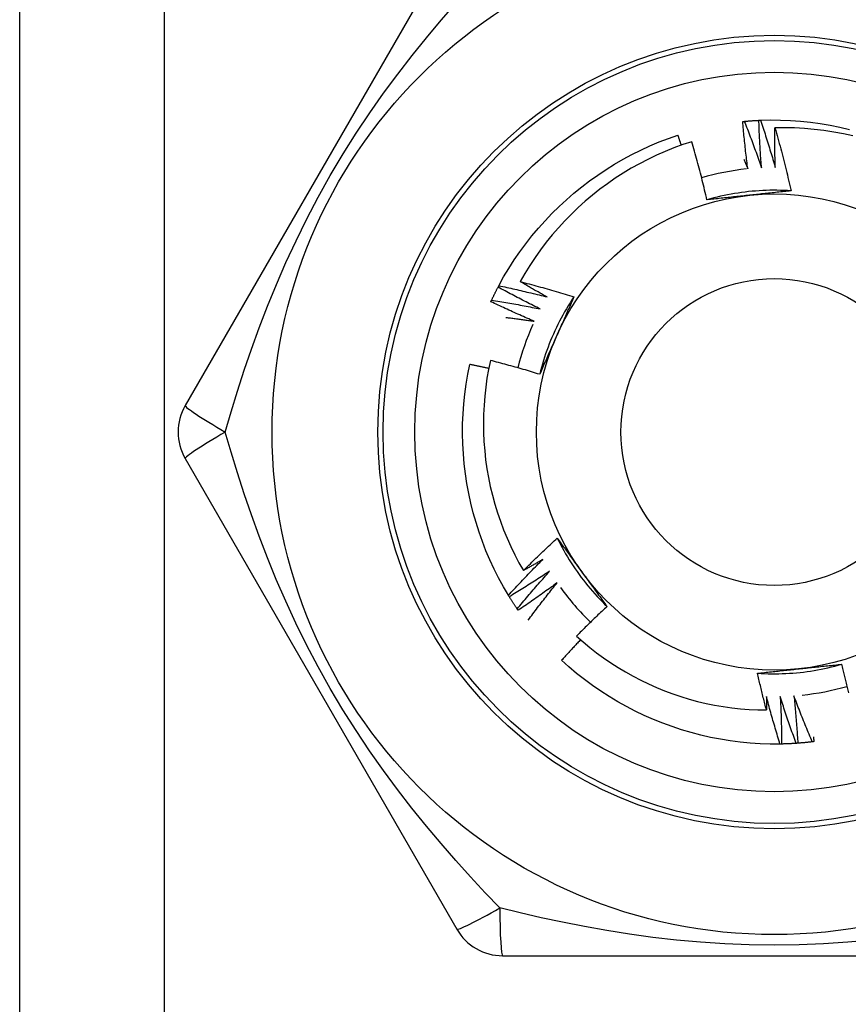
# Model space of a CAD drawing. Header units: inches. Extents: x 7 to 174, y 10 to 93.
# Tile 108 of 132: x 40.781 to 41.089, y 68.857 to 69.224. Entities that reach past the tile are written whole.
import ezdxf

# ---------------------------------------------------------------- set-up
doc = ezdxf.new("R2010")
doc.units = ezdxf.units.IN
doc.header["$MEASUREMENT"] = 0
doc.layers.add('Visible Edges(ANSI)', color=7, linetype='Continuous', lineweight=25)
doc.layers.add('Visible Tangent Edges(ANSI)', color=7, linetype='Continuous', lineweight=25)

msp = doc.modelspace()

# ---------------------------------------------------------------- linework, layer by layer
at = {"layer": 'Visible Edges(ANSI)'}
for p, q in [((40.78057, 30.31732), (40.78057, 69.43714)), ((40.94337, 69.25518), (40.84222, 69.07999)), ((40.9587, 69.12406), (40.95898, 69.1246)), ((40.84222, 69.0603), (40.94337, 68.8851)), ((40.9629, 69.00887), (40.96259, 69.00938)), ((40.96622, 69.00383), (40.96587, 69.00433)), ((41.0643, 68.95403), (41.06369, 68.95402)), ((40.96042, 68.87526), (41.16272, 68.87526))]:
    msp.add_line(p, q, dxfattribs=at)
at = {"layer": 'Visible Edges(ANSI)', "flags": 128}
for points in [[(41.04981, 69.18569), (41.04984, 69.18569), (41.04986, 69.18569), (41.04989, 69.1857), (41.04991, 69.1857), (41.04994, 69.1857), (41.04996, 69.1857), (41.04999, 69.18571), (41.05001, 69.18571), (41.05004, 69.18571), (41.05006, 69.18571), (41.05009, 69.18572), (41.05011, 69.18572), (41.05014, 69.18572), (41.05016, 69.18572), (41.05019, 69.18573), (41.05021, 69.18573), (41.05024, 69.18573), (41.05026, 69.18573), (41.05029, 69.18574), (41.05031, 69.18574), (41.05034, 69.18574), (41.05036, 69.18574), (41.05039, 69.18575), (41.05041, 69.18575)], [(41.05171, 69.16808), (41.05162, 69.16881), (41.05152, 69.16954), (41.05143, 69.17027), (41.05134, 69.171), (41.05125, 69.17174), (41.05116, 69.17247), (41.05107, 69.1732), (41.05099, 69.17393), (41.0509, 69.17467), (41.05082, 69.1754), (41.05074, 69.17613), (41.05066, 69.17687), (41.05058, 69.1776), (41.0505, 69.17834), (41.05043, 69.17907), (41.05035, 69.17981), (41.05028, 69.18054), (41.05021, 69.18128), (41.05014, 69.18201), (41.05007, 69.18275), (41.05001, 69.18348), (41.04994, 69.18422), (41.04988, 69.18495), (41.04981, 69.18569)], [(41.05041, 69.18575), (41.05064, 69.18577), (41.05086, 69.18579), (41.05109, 69.18581), (41.05131, 69.18583), (41.05154, 69.18585), (41.05176, 69.18587), (41.05199, 69.18589), (41.05222, 69.18591), (41.05244, 69.18593), (41.05267, 69.18594), (41.05289, 69.18596), (41.05312, 69.18598), (41.05334, 69.18599), (41.05357, 69.18601), (41.05379, 69.18602), (41.05402, 69.18604), (41.05425, 69.18605), (41.05447, 69.18607), (41.0547, 69.18608), (41.05492, 69.18609), (41.05515, 69.1861), (41.05537, 69.18612), (41.0556, 69.18613), (41.05582, 69.18614)], [(41.05041, 69.18575), (41.0507, 69.18503), (41.05098, 69.18432), (41.05126, 69.1836), (41.05153, 69.18289), (41.05181, 69.18217), (41.05209, 69.18146), (41.05236, 69.18074), (41.05263, 69.18002), (41.05291, 69.1793), (41.05318, 69.17858), (41.05344, 69.17786), (41.05371, 69.17714), (41.05398, 69.17642), (41.05424, 69.1757), (41.0545, 69.17498), (41.05477, 69.17426), (41.05503, 69.17353), (41.05529, 69.17281), (41.05554, 69.17208), (41.0558, 69.17136), (41.05605, 69.17063), (41.05631, 69.16991), (41.05656, 69.16918), (41.05681, 69.16846)], [(41.05583, 69.18614), (41.05585, 69.18614), (41.05588, 69.18615), (41.0559, 69.18615), (41.05593, 69.18615), (41.05595, 69.18615), (41.05598, 69.18615), (41.056, 69.18615), (41.05603, 69.18615), (41.05605, 69.18615), (41.05608, 69.18616), (41.0561, 69.18616), (41.05613, 69.18616), (41.05615, 69.18616), (41.05618, 69.18616), (41.0562, 69.18616), (41.05623, 69.18616), (41.05625, 69.18616), (41.05628, 69.18616), (41.0563, 69.18617), (41.05633, 69.18617), (41.05635, 69.18617), (41.05638, 69.18617), (41.0564, 69.18617), (41.05643, 69.18617)], [(41.05681, 69.16846), (41.05675, 69.16919), (41.0567, 69.16993), (41.05664, 69.17066), (41.05659, 69.1714), (41.05654, 69.17213), (41.05649, 69.17287), (41.05644, 69.17361), (41.05639, 69.17434), (41.05634, 69.17508), (41.0563, 69.17582), (41.05626, 69.17655), (41.05621, 69.17729), (41.05617, 69.17803), (41.05613, 69.17877), (41.0561, 69.1795), (41.05606, 69.18024), (41.05603, 69.18098), (41.05599, 69.18172), (41.05596, 69.18245), (41.05593, 69.18319), (41.0559, 69.18393), (41.05588, 69.18467), (41.05585, 69.18541), (41.05583, 69.18614)], [(41.05643, 69.18617), (41.06015, 69.18627), (41.06387, 69.18625), (41.06758, 69.18611), (41.07129, 69.18585), (41.07499, 69.18546), (41.07867, 69.18496), (41.08233, 69.18434), (41.08598, 69.18361), (41.0896, 69.18276)], [(41.05643, 69.18617), (41.05667, 69.18544), (41.05692, 69.18472), (41.05716, 69.18399), (41.0574, 69.18326), (41.05764, 69.18253), (41.05788, 69.1818), (41.05811, 69.18107), (41.05835, 69.18034), (41.05858, 69.1796), (41.05882, 69.17887), (41.05905, 69.17814), (41.05928, 69.17741), (41.0595, 69.17667), (41.05973, 69.17594), (41.05996, 69.1752), (41.06018, 69.17447), (41.0604, 69.17373), (41.06062, 69.173), (41.06084, 69.17226), (41.06106, 69.17152), (41.06128, 69.17079), (41.06149, 69.17005), (41.06171, 69.16931), (41.06192, 69.16857)], [(41.06192, 69.16857), (41.0619, 69.16919), (41.06189, 69.1698), (41.06187, 69.17042), (41.06186, 69.17103), (41.06185, 69.17165), (41.06184, 69.17226), (41.06183, 69.17288), (41.06182, 69.17349), (41.06181, 69.17411), (41.0618, 69.17472), (41.0618, 69.17534), (41.06179, 69.17595), (41.06179, 69.17657), (41.06178, 69.17718), (41.06178, 69.1778), (41.06178, 69.17842), (41.06178, 69.17903), (41.06178, 69.17965), (41.06178, 69.18026), (41.06179, 69.18088), (41.06179, 69.18149), (41.06179, 69.18211), (41.0618, 69.18273), (41.06181, 69.18334)], [(41.09085, 69.18032), (41.08728, 69.18111), (41.08369, 69.18178), (41.08007, 69.18233), (41.07644, 69.18277), (41.0728, 69.18309), (41.06914, 69.18329), (41.06548, 69.18338), (41.06181, 69.18334)], [(41.06181, 69.18334), (41.06209, 69.18237), (41.06236, 69.1814), (41.06264, 69.18043), (41.06291, 69.17946), (41.06318, 69.17849), (41.06344, 69.17752), (41.0637, 69.17654), (41.06397, 69.17557), (41.06422, 69.1746), (41.06448, 69.17362), (41.06473, 69.17264), (41.06499, 69.17167), (41.06523, 69.17069), (41.06548, 69.16971), (41.06572, 69.16873), (41.06597, 69.16776), (41.0662, 69.16678), (41.06644, 69.1658), (41.06667, 69.16481), (41.0669, 69.16383), (41.06713, 69.16285), (41.06736, 69.16187), (41.06758, 69.16088), (41.0678, 69.1599)], [(40.95898, 69.1246), (40.96078, 69.12785), (40.96269, 69.13105), (40.96469, 69.13417), (40.9668, 69.13724), (40.96901, 69.14023), (40.97131, 69.14315), (40.97371, 69.14599), (40.97619, 69.14876), (40.97876, 69.15145), (40.98141, 69.15405), (40.98414, 69.15658), (40.98696, 69.15901), (40.98984, 69.16136), (40.9928, 69.16361), (40.99582, 69.16578), (40.99892, 69.16784), (41.00207, 69.16981), (41.00529, 69.17167), (41.00856, 69.17343), (41.01189, 69.17509), (41.01527, 69.17664), (41.0187, 69.17807), (41.02217, 69.1794), (41.02569, 69.18061)], [(41.03086, 69.17819), (41.02752, 69.17708), (41.02421, 69.17586), (41.02094, 69.17454), (41.01771, 69.17312), (41.01453, 69.1716), (41.0114, 69.16998), (41.00833, 69.16827), (41.00532, 69.16646), (41.00237, 69.16455), (40.99947, 69.16256), (40.99665, 69.16047), (40.99388, 69.1583), (40.99119, 69.15603), (40.98857, 69.15368), (40.98602, 69.15125), (40.98355, 69.14873), (40.98116, 69.14614), (40.97886, 69.14348), (40.97664, 69.14075), (40.97452, 69.13795), (40.97248, 69.13508), (40.97054, 69.13216), (40.96869, 69.12917), (40.96694, 69.12612)], [(41.02695, 69.17688), (41.0269, 69.17703), (41.02685, 69.17719), (41.0268, 69.17735), (41.02675, 69.1775), (41.02669, 69.17766), (41.02664, 69.17781), (41.02659, 69.17797), (41.02654, 69.17812), (41.02648, 69.17828), (41.02643, 69.17843), (41.02638, 69.17859), (41.02633, 69.17874), (41.02627, 69.1789), (41.02622, 69.17905), (41.02617, 69.17921), (41.02612, 69.17936), (41.02606, 69.17952), (41.02601, 69.17968), (41.02596, 69.17983), (41.0259, 69.17999), (41.02585, 69.18014), (41.0258, 69.1803), (41.02575, 69.18045), (41.02569, 69.18061)], [(41.03649, 69.15655), (41.03628, 69.15746), (41.03607, 69.15837), (41.03585, 69.15927), (41.03564, 69.16018), (41.03542, 69.16109), (41.0352, 69.16199), (41.03498, 69.1629), (41.03475, 69.1638), (41.03453, 69.1647), (41.0343, 69.16561), (41.03407, 69.16651), (41.03383, 69.16741), (41.0336, 69.16831), (41.03336, 69.16921), (41.03312, 69.17011), (41.03288, 69.17101), (41.03263, 69.17191), (41.03238, 69.17281), (41.03214, 69.17371), (41.03188, 69.17461), (41.03163, 69.1755), (41.03137, 69.1764), (41.03112, 69.17729), (41.03086, 69.17819)], [(41.05028, 69.17159), (41.05034, 69.17144), (41.0504, 69.1713), (41.05046, 69.17115), (41.05052, 69.17101), (41.05058, 69.17086), (41.05064, 69.17071), (41.0507, 69.17057), (41.05076, 69.17042), (41.05082, 69.17027), (41.05088, 69.17013), (41.05094, 69.16998), (41.051, 69.16983), (41.05106, 69.16969), (41.05112, 69.16954), (41.05118, 69.1694), (41.05124, 69.16925), (41.0513, 69.1691), (41.05136, 69.16896), (41.05142, 69.16881), (41.05148, 69.16866), (41.05154, 69.16852), (41.0516, 69.16837), (41.05166, 69.16822), (41.05171, 69.16808)], [(41.0678, 69.1599), (41.06649, 69.15998), (41.06517, 69.16004), (41.06385, 69.16008), (41.06253, 69.1601), (41.06121, 69.16011), (41.05989, 69.16009), (41.05858, 69.16005), (41.05726, 69.16), (41.05594, 69.15993), (41.05462, 69.15983), (41.05331, 69.15972), (41.052, 69.15959), (41.05069, 69.15944), (41.04938, 69.15927), (41.04807, 69.15909), (41.04677, 69.15888), (41.04547, 69.15866), (41.04417, 69.15841), (41.04288, 69.15815), (41.04159, 69.15787), (41.04031, 69.15756), (41.03903, 69.15724), (41.03776, 69.15691), (41.03649, 69.15655)], [(41.0678, 69.1599), (41.06716, 69.15983), (41.06652, 69.15976), (41.06588, 69.15969), (41.06524, 69.15962), (41.06459, 69.15955), (41.06395, 69.15948), (41.06331, 69.15941), (41.06267, 69.15934), (41.06202, 69.15927), (41.06138, 69.1592), (41.06073, 69.15913), (41.06009, 69.15906), (41.05944, 69.15899), (41.0588, 69.15893), (41.05815, 69.15886), (41.0575, 69.15879), (41.05686, 69.15872), (41.05621, 69.15865), (41.05556, 69.15858), (41.05491, 69.15851), (41.05426, 69.15845), (41.05361, 69.15838), (41.05296, 69.15831), (41.05231, 69.15824)], [(41.05231, 69.15824), (41.05164, 69.15817), (41.05098, 69.1581), (41.05032, 69.15803), (41.04965, 69.15796), (41.04899, 69.15789), (41.04833, 69.15782), (41.04767, 69.15775), (41.04701, 69.15768), (41.04635, 69.15761), (41.04569, 69.15754), (41.04503, 69.15747), (41.04437, 69.1574), (41.04371, 69.15733), (41.04305, 69.15726), (41.04239, 69.15719), (41.04174, 69.15712), (41.04108, 69.15705), (41.04042, 69.15698), (41.03976, 69.15691), (41.03911, 69.15684), (41.03845, 69.15676), (41.0378, 69.15669), (41.03714, 69.15662), (41.03649, 69.15655)], [(40.95629, 69.1192), (40.95639, 69.1194), (40.95649, 69.11961), (40.95658, 69.11981), (40.95668, 69.12002), (40.95678, 69.12022), (40.95688, 69.12043), (40.95697, 69.12063), (40.95707, 69.12083), (40.95717, 69.12104), (40.95727, 69.12124), (40.95737, 69.12144), (40.95747, 69.12164), (40.95757, 69.12185), (40.95767, 69.12205), (40.95777, 69.12225), (40.95788, 69.12245), (40.95798, 69.12265), (40.95808, 69.12286), (40.95818, 69.12306), (40.95829, 69.12326), (40.95839, 69.12346), (40.9585, 69.12366), (40.9586, 69.12386), (40.95871, 69.12406)], [(40.97444, 69.11594), (40.97378, 69.11626), (40.97312, 69.11658), (40.97245, 69.11691), (40.97179, 69.11724), (40.97113, 69.11757), (40.97047, 69.1179), (40.96981, 69.11823), (40.96915, 69.11856), (40.9685, 69.11889), (40.96784, 69.11923), (40.96718, 69.11957), (40.96653, 69.11991), (40.96587, 69.12024), (40.96522, 69.12059), (40.96456, 69.12093), (40.96391, 69.12127), (40.96325, 69.12161), (40.9626, 69.12196), (40.96195, 69.12231), (40.9613, 69.12266), (40.96065, 69.12301), (40.96, 69.12336), (40.95935, 69.12371), (40.9587, 69.12406)], [(40.95898, 69.1246), (40.95973, 69.12444), (40.96049, 69.12428), (40.96124, 69.12412), (40.96199, 69.12396), (40.96274, 69.12379), (40.96349, 69.12363), (40.96424, 69.12346), (40.96499, 69.12329), (40.96573, 69.12312), (40.96648, 69.12295), (40.96723, 69.12278), (40.96798, 69.1226), (40.96873, 69.12243), (40.96948, 69.12225), (40.97022, 69.12207), (40.97097, 69.12189), (40.97172, 69.12171), (40.97246, 69.12152), (40.97321, 69.12134), (40.97396, 69.12115), (40.9747, 69.12097), (40.97545, 69.12078), (40.97619, 69.12059), (40.97694, 69.1204)], [(40.96694, 69.12612), (40.96778, 69.12591), (40.96862, 69.12569), (40.96946, 69.12547), (40.9703, 69.12525), (40.97114, 69.12502), (40.97197, 69.1248), (40.97281, 69.12457), (40.97365, 69.12434), (40.97448, 69.12411), (40.97532, 69.12388), (40.97615, 69.12364), (40.97698, 69.1234), (40.97782, 69.12317), (40.97865, 69.12293), (40.97948, 69.12268), (40.98032, 69.12244), (40.98115, 69.12219), (40.98198, 69.12195), (40.98281, 69.1217), (40.98364, 69.12145), (40.98447, 69.12119), (40.9853, 69.12094), (40.98613, 69.12068), (40.98696, 69.12042)], [(40.97694, 69.1204), (40.97652, 69.12063), (40.9761, 69.12086), (40.97568, 69.12109), (40.97526, 69.12133), (40.97484, 69.12156), (40.97442, 69.1218), (40.974, 69.12203), (40.97359, 69.12227), (40.97317, 69.12251), (40.97275, 69.12274), (40.97233, 69.12298), (40.97192, 69.12322), (40.9715, 69.12346), (40.97109, 69.1237), (40.97067, 69.12394), (40.97025, 69.12418), (40.96984, 69.12442), (40.96943, 69.12466), (40.96901, 69.1249), (40.9686, 69.12515), (40.96818, 69.12539), (40.96777, 69.12563), (40.96736, 69.12588), (40.96694, 69.12612)], [(40.95604, 69.11865), (40.95605, 69.11867), (40.95606, 69.1187), (40.95607, 69.11872), (40.95608, 69.11874), (40.95609, 69.11877), (40.9561, 69.11879), (40.95611, 69.11881), (40.95613, 69.11883), (40.95614, 69.11886), (40.95615, 69.11888), (40.95616, 69.1189), (40.95617, 69.11893), (40.95618, 69.11895), (40.95619, 69.11897), (40.9562, 69.11899), (40.95621, 69.11902), (40.95622, 69.11904), (40.95623, 69.11906), (40.95624, 69.11909), (40.95625, 69.11911), (40.95626, 69.11913), (40.95627, 69.11915), (40.95628, 69.11918), (40.95629, 69.1192)], [(40.95629, 69.1192), (40.95705, 69.11908), (40.95781, 69.11896), (40.95857, 69.11884), (40.95933, 69.11871), (40.96009, 69.11859), (40.96084, 69.11846), (40.9616, 69.11833), (40.96236, 69.11821), (40.96311, 69.11807), (40.96387, 69.11794), (40.96463, 69.11781), (40.96538, 69.11767), (40.96614, 69.11754), (40.9669, 69.1174), (40.96765, 69.11726), (40.96841, 69.11712), (40.96916, 69.11697), (40.96992, 69.11683), (40.97067, 69.11669), (40.97143, 69.11654), (40.97218, 69.11639), (40.97293, 69.11624), (40.97369, 69.11609), (40.97444, 69.11594)], [(40.98696, 69.12042), (40.98623, 69.11932), (40.98552, 69.11821), (40.98482, 69.11709), (40.98414, 69.11596), (40.98348, 69.11482), (40.98284, 69.11367), (40.98221, 69.11251), (40.98159, 69.11134), (40.981, 69.11016), (40.98042, 69.10898), (40.97986, 69.10778), (40.97932, 69.10658), (40.97879, 69.10537), (40.97828, 69.10415), (40.97779, 69.10293), (40.97732, 69.1017), (40.97687, 69.10046), (40.97643, 69.09921), (40.97601, 69.09796), (40.97561, 69.09671), (40.97523, 69.09544), (40.97487, 69.09418), (40.97452, 69.0929), (40.9742, 69.09162)], [(40.98696, 69.12042), (40.9867, 69.11983), (40.98644, 69.11924), (40.98618, 69.11865), (40.98592, 69.11806), (40.98566, 69.11747), (40.98539, 69.11687), (40.98513, 69.11628), (40.98487, 69.11569), (40.98461, 69.1151), (40.98435, 69.11451), (40.98409, 69.11391), (40.98382, 69.11332), (40.98356, 69.11273), (40.9833, 69.11214), (40.98303, 69.11154), (40.98277, 69.11095), (40.9825, 69.11035), (40.98224, 69.10976), (40.98197, 69.10916), (40.98171, 69.10856), (40.98144, 69.10797), (40.98118, 69.10737), (40.98091, 69.10677), (40.98064, 69.10617)], [(40.97218, 69.11135), (40.9715, 69.11164), (40.97082, 69.11193), (40.97015, 69.11222), (40.96947, 69.11251), (40.96879, 69.11281), (40.96812, 69.1131), (40.96744, 69.1134), (40.96677, 69.1137), (40.96609, 69.114), (40.96542, 69.1143), (40.96474, 69.1146), (40.96407, 69.1149), (40.9634, 69.11521), (40.96273, 69.11552), (40.96206, 69.11582), (40.96139, 69.11613), (40.96072, 69.11644), (40.96005, 69.11675), (40.95938, 69.11707), (40.95871, 69.11738), (40.95804, 69.1177), (40.95737, 69.11801), (40.95671, 69.11833), (40.95604, 69.11865)], [(40.96159, 69.1128), (40.96204, 69.11274), (40.96248, 69.11269), (40.96292, 69.11263), (40.96336, 69.11258), (40.9638, 69.11252), (40.96424, 69.11246), (40.96468, 69.11241), (40.96513, 69.11235), (40.96557, 69.11229), (40.96601, 69.11223), (40.96645, 69.11217), (40.96689, 69.11211), (40.96733, 69.11205), (40.96777, 69.11199), (40.96821, 69.11193), (40.96866, 69.11187), (40.9691, 69.1118), (40.96954, 69.11174), (40.96998, 69.11168), (40.97042, 69.11161), (40.97086, 69.11155), (40.9713, 69.11148), (40.97174, 69.11142), (40.97218, 69.11135)], [(40.98064, 69.10617), (40.98037, 69.10556), (40.9801, 69.10495), (40.97983, 69.10434), (40.97956, 69.10373), (40.97929, 69.10313), (40.97902, 69.10252), (40.97875, 69.10191), (40.97848, 69.1013), (40.97821, 69.1007), (40.97794, 69.10009), (40.97767, 69.09948), (40.9774, 69.09888), (40.97713, 69.09827), (40.97686, 69.09767), (40.97659, 69.09706), (40.97633, 69.09646), (40.97606, 69.09585), (40.97579, 69.09525), (40.97553, 69.09464), (40.97526, 69.09404), (40.97499, 69.09344), (40.97473, 69.09283), (40.97446, 69.09223), (40.9742, 69.09163)], [(40.96259, 69.00938), (40.9607, 69.01259), (40.95891, 69.01585), (40.95723, 69.01917), (40.95567, 69.02254), (40.95421, 69.02596), (40.95286, 69.02942), (40.95163, 69.03293), (40.9505, 69.03647), (40.94949, 69.04005), (40.94859, 69.04366), (40.9478, 69.04729), (40.94713, 69.05095), (40.94657, 69.05463), (40.94613, 69.05832), (40.9458, 69.06203), (40.94559, 69.06574), (40.9455, 69.06946), (40.94552, 69.07317), (40.94567, 69.07689), (40.94593, 69.0806), (40.94631, 69.08429), (40.94681, 69.08798), (40.94744, 69.09164), (40.94818, 69.09529)], [(40.95521, 69.09379), (40.95492, 69.09385), (40.95462, 69.09392), (40.95433, 69.09398), (40.95404, 69.09405), (40.95375, 69.09411), (40.95346, 69.09417), (40.95316, 69.09424), (40.95287, 69.0943), (40.95258, 69.09436), (40.95228, 69.09443), (40.95199, 69.09449), (40.9517, 69.09455), (40.95141, 69.09462), (40.95111, 69.09468), (40.95082, 69.09474), (40.95053, 69.0948), (40.95023, 69.09486), (40.94994, 69.09492), (40.94965, 69.09499), (40.94935, 69.09505), (40.94906, 69.09511), (40.94877, 69.09517), (40.94847, 69.09523), (40.94818, 69.09529)], [(40.95583, 69.09678), (40.95515, 69.09347), (40.95457, 69.09015), (40.9541, 69.08681), (40.95373, 69.08346), (40.95347, 69.08009), (40.95331, 69.07671), (40.95325, 69.07333), (40.9533, 69.06994), (40.95346, 69.06657), (40.95372, 69.0632), (40.95409, 69.05985), (40.95456, 69.05651), (40.95514, 69.05318), (40.95581, 69.04988), (40.9566, 69.0466), (40.95748, 69.04335), (40.95847, 69.04012), (40.95956, 69.03692), (40.96075, 69.03376), (40.96204, 69.03063), (40.96343, 69.02754), (40.96491, 69.02451), (40.96649, 69.02153), (40.96816, 69.0186)], [(40.9742, 69.09163), (40.97344, 69.09186), (40.97268, 69.09209), (40.97192, 69.09232), (40.97115, 69.09255), (40.97039, 69.09278), (40.96963, 69.093), (40.96887, 69.09323), (40.9681, 69.09345), (40.96734, 69.09367), (40.96657, 69.09389), (40.96581, 69.0941), (40.96504, 69.09432), (40.96428, 69.09453), (40.96351, 69.09475), (40.96275, 69.09496), (40.96198, 69.09517), (40.96121, 69.09537), (40.96044, 69.09558), (40.95968, 69.09578), (40.95891, 69.09598), (40.95814, 69.09618), (40.95737, 69.09638), (40.9566, 69.09658), (40.95583, 69.09678)], [(40.96816, 69.0186), (40.96867, 69.01911), (40.96918, 69.01962), (40.9697, 69.02013), (40.97021, 69.02065), (40.97073, 69.02116), (40.97125, 69.02166), (40.97176, 69.02217), (40.97228, 69.02268), (40.9728, 69.02319), (40.97333, 69.02369), (40.97385, 69.0242), (40.97437, 69.0247), (40.97489, 69.0252), (40.97542, 69.0257), (40.97594, 69.0262), (40.97647, 69.0267), (40.977, 69.0272), (40.97753, 69.0277), (40.97806, 69.0282), (40.97859, 69.02869), (40.97912, 69.02919), (40.97965, 69.02968), (40.98019, 69.03018), (40.98072, 69.03067)], [(40.98072, 69.03067), (40.9811, 69.03015), (40.98148, 69.02963), (40.98187, 69.02911), (40.98225, 69.02858), (40.98263, 69.02806), (40.98301, 69.02754), (40.98339, 69.02702), (40.98377, 69.0265), (40.98416, 69.02597), (40.98454, 69.02545), (40.98492, 69.02493), (40.9853, 69.0244), (40.98568, 69.02388), (40.98607, 69.02335), (40.98645, 69.02283), (40.98683, 69.0223), (40.98721, 69.02178), (40.9876, 69.02125), (40.98798, 69.02072), (40.98836, 69.02019), (40.98875, 69.01966), (40.98913, 69.01914), (40.98952, 69.01861), (40.9899, 69.01808)], [(40.98072, 69.03067), (40.98131, 69.02949), (40.98192, 69.02832), (40.98254, 69.02715), (40.98318, 69.026), (40.98384, 69.02486), (40.98451, 69.02372), (40.9852, 69.0226), (40.98591, 69.02148), (40.98663, 69.02038), (40.98737, 69.01928), (40.98812, 69.0182), (40.98889, 69.01713), (40.98967, 69.01607), (40.99047, 69.01502), (40.99129, 69.01398), (40.99212, 69.01296), (40.99296, 69.01195), (40.99382, 69.01095), (40.9947, 69.00996), (40.99559, 69.00898), (40.99649, 69.00802), (40.99741, 69.00707), (40.99834, 69.00614), (40.99928, 69.00522)], [(40.96259, 69.00938), (40.96311, 69.00995), (40.96362, 69.01052), (40.96414, 69.01108), (40.96467, 69.01165), (40.96519, 69.01221), (40.96571, 69.01277), (40.96624, 69.01333), (40.96676, 69.01389), (40.96729, 69.01445), (40.96781, 69.01501), (40.96834, 69.01557), (40.96887, 69.01612), (40.9694, 69.01668), (40.96994, 69.01723), (40.97047, 69.01779), (40.971, 69.01834), (40.97154, 69.01889), (40.97208, 69.01944), (40.97261, 69.01999), (40.97315, 69.02054), (40.97369, 69.02109), (40.97423, 69.02163), (40.97478, 69.02218), (40.97532, 69.02272)], [(40.97532, 69.02272), (40.97502, 69.02255), (40.97473, 69.02237), (40.97443, 69.0222), (40.97413, 69.02202), (40.97383, 69.02185), (40.97354, 69.02168), (40.97324, 69.0215), (40.97294, 69.02133), (40.97264, 69.02116), (40.97235, 69.02098), (40.97205, 69.02081), (40.97175, 69.02064), (40.97145, 69.02047), (40.97115, 69.0203), (40.97085, 69.02012), (40.97055, 69.01995), (40.97026, 69.01978), (40.96996, 69.01961), (40.96966, 69.01944), (40.96936, 69.01927), (40.96906, 69.0191), (40.96876, 69.01893), (40.96846, 69.01876), (40.96816, 69.0186)], [(40.9779, 69.01831), (40.97728, 69.0179), (40.97666, 69.0175), (40.97605, 69.01709), (40.97543, 69.01669), (40.97481, 69.01628), (40.97419, 69.01588), (40.97357, 69.01548), (40.97295, 69.01508), (40.97233, 69.01469), (40.97171, 69.01429), (40.97108, 69.0139), (40.97046, 69.0135), (40.96983, 69.01311), (40.96921, 69.01272), (40.96858, 69.01233), (40.96795, 69.01194), (40.96733, 69.01155), (40.9667, 69.01116), (40.96607, 69.01078), (40.96544, 69.01039), (40.9648, 69.01001), (40.96417, 69.00963), (40.96354, 69.00925), (40.9629, 69.00887)], [(40.96587, 69.00433), (40.96636, 69.00492), (40.96685, 69.00551), (40.96734, 69.0061), (40.96783, 69.00669), (40.96832, 69.00728), (40.96882, 69.00787), (40.96931, 69.00846), (40.96981, 69.00905), (40.9703, 69.00963), (40.9708, 69.01022), (40.9713, 69.0108), (40.9718, 69.01138), (40.9723, 69.01197), (40.97281, 69.01255), (40.97331, 69.01313), (40.97382, 69.01371), (40.97432, 69.01429), (40.97483, 69.01486), (40.97534, 69.01544), (40.97585, 69.01602), (40.97636, 69.01659), (40.97687, 69.01716), (40.97738, 69.01774), (40.9779, 69.01831)], [(40.9899, 69.01808), (40.9903, 69.01754), (40.99069, 69.01699), (40.99108, 69.01646), (40.99147, 69.01592), (40.99186, 69.01538), (40.99226, 69.01484), (40.99265, 69.0143), (40.99304, 69.01376), (40.99343, 69.01323), (40.99382, 69.01269), (40.99421, 69.01215), (40.9946, 69.01162), (40.99499, 69.01108), (40.99538, 69.01055), (40.99577, 69.01001), (40.99616, 69.00948), (40.99655, 69.00895), (40.99694, 69.00841), (40.99733, 69.00788), (40.99772, 69.00735), (40.99811, 69.00681), (40.9985, 69.00628), (40.99889, 69.00575), (40.99928, 69.00522)], [(40.9807, 69.01404), (40.98011, 69.0136), (40.97951, 69.01316), (40.97892, 69.01272), (40.97832, 69.01229), (40.97772, 69.01185), (40.97713, 69.01142), (40.97653, 69.01099), (40.97593, 69.01056), (40.97533, 69.01013), (40.97473, 69.0097), (40.97412, 69.00928), (40.97352, 69.00885), (40.97292, 69.00842), (40.97231, 69.008), (40.97171, 69.00758), (40.9711, 69.00716), (40.97049, 69.00674), (40.96989, 69.00632), (40.96928, 69.0059), (40.96867, 69.00549), (40.96806, 69.00507), (40.96744, 69.00466), (40.96683, 69.00424), (40.96622, 69.00383)], [(40.96994, 69.00015), (40.97037, 69.00074), (40.97081, 69.00132), (40.97125, 69.00191), (40.97169, 69.00249), (40.97213, 69.00308), (40.97257, 69.00366), (40.97301, 69.00425), (40.97345, 69.00483), (40.9739, 69.00541), (40.97434, 69.00599), (40.97479, 69.00657), (40.97524, 69.00715), (40.97569, 69.00773), (40.97614, 69.0083), (40.97659, 69.00888), (40.97704, 69.00946), (40.9775, 69.01003), (40.97795, 69.01061), (40.97841, 69.01118), (40.97886, 69.01175), (40.97932, 69.01232), (40.97978, 69.0129), (40.98024, 69.01347), (40.9807, 69.01404)], [(40.96587, 69.00433), (40.96575, 69.00451), (40.96562, 69.0047), (40.96549, 69.00489), (40.96537, 69.00508), (40.96524, 69.00526), (40.96511, 69.00545), (40.96499, 69.00564), (40.96486, 69.00583), (40.96474, 69.00601), (40.96461, 69.0062), (40.96449, 69.00639), (40.96436, 69.00658), (40.96424, 69.00677), (40.96412, 69.00696), (40.964, 69.00715), (40.96387, 69.00734), (40.96375, 69.00753), (40.96363, 69.00772), (40.96351, 69.00791), (40.96339, 69.0081), (40.96327, 69.0083), (40.96315, 69.00849), (40.96303, 69.00868), (40.96291, 69.00887)], [(40.99928, 69.00522), (40.9988, 69.00477), (40.99832, 69.00432), (40.99783, 69.00387), (40.99735, 69.00342), (40.99688, 69.00297), (40.9964, 69.00252), (40.99592, 69.00206), (40.99544, 69.00161), (40.99497, 69.00115), (40.99449, 69.0007), (40.99402, 69.00024), (40.99355, 68.99978), (40.99307, 68.99933), (40.9926, 68.99887), (40.99213, 68.99841), (40.99166, 68.99795), (40.99119, 68.99748), (40.99072, 68.99702), (40.99026, 68.99656), (40.98979, 68.99609), (40.98932, 68.99563), (40.98886, 68.99516), (40.98839, 68.9947), (40.98793, 68.99423)], [(40.98945, 68.99286), (40.98916, 68.99255), (40.98886, 68.99223), (40.98856, 68.99192), (40.98826, 68.9916), (40.98796, 68.99128), (40.98766, 68.99097), (40.98736, 68.99065), (40.98707, 68.99033), (40.98677, 68.99001), (40.98647, 68.9897), (40.98618, 68.98938), (40.98588, 68.98906), (40.98559, 68.98874), (40.98529, 68.98842), (40.985, 68.9881), (40.9847, 68.98778), (40.98441, 68.98746), (40.98412, 68.98714), (40.98382, 68.98681), (40.98353, 68.98649), (40.98324, 68.98617), (40.98294, 68.98585), (40.98265, 68.98552), (40.98236, 68.9852)], [(40.98793, 68.99423), (40.99035, 68.99208), (40.99284, 68.99001), (40.99538, 68.98802), (40.99799, 68.98611), (41.00065, 68.98428), (41.00337, 68.98253), (41.00613, 68.98086), (41.00896, 68.97928), (41.01183, 68.97779), (41.01474, 68.97639), (41.01771, 68.97507), (41.02071, 68.97385), (41.02375, 68.97272), (41.02681, 68.97169), (41.02991, 68.97075), (41.03303, 68.96991), (41.03617, 68.96917), (41.03933, 68.96852), (41.04252, 68.96798), (41.04572, 68.96753), (41.04893, 68.96719), (41.05216, 68.96694), (41.05539, 68.96679), (41.05863, 68.96675)], [(41.06369, 68.95402), (41.05997, 68.95402), (41.05626, 68.95413), (41.05255, 68.95437), (41.04885, 68.95473), (41.04516, 68.95521), (41.04149, 68.95581), (41.03784, 68.95652), (41.03422, 68.95735), (41.03062, 68.9583), (41.02706, 68.95935), (41.02352, 68.96052), (41.02003, 68.9618), (41.01658, 68.96318), (41.01317, 68.96467), (41.00981, 68.96627), (41.00651, 68.96798), (41.00326, 68.96978), (41.00007, 68.97169), (40.99694, 68.9737), (40.99388, 68.97581), (40.99089, 68.97801), (40.98797, 68.98031), (40.98512, 68.98271), (40.98236, 68.9852)], [(41.05533, 68.98039), (41.05665, 68.98031), (41.05797, 68.98025), (41.05928, 68.98021), (41.0606, 68.98018), (41.06192, 68.98018), (41.06324, 68.9802), (41.06456, 68.98023), (41.06588, 68.98029), (41.0672, 68.98036), (41.06851, 68.98045), (41.06983, 68.98056), (41.07114, 68.98069), (41.07245, 68.98084), (41.07376, 68.98101), (41.07506, 68.9812), (41.07637, 68.98141), (41.07767, 68.98163), (41.07896, 68.98188), (41.08025, 68.98214), (41.08154, 68.98242), (41.08283, 68.98272), (41.08411, 68.98304), (41.08538, 68.98338), (41.08665, 68.98374)], [(41.07083, 68.98205), (41.07149, 68.98212), (41.07216, 68.98219), (41.07282, 68.98226), (41.07348, 68.98233), (41.07415, 68.9824), (41.07481, 68.98247), (41.07547, 68.98253), (41.07613, 68.9826), (41.07679, 68.98267), (41.07745, 68.98274), (41.07811, 68.98281), (41.07877, 68.98288), (41.07943, 68.98296), (41.08009, 68.98303), (41.08074, 68.9831), (41.0814, 68.98317), (41.08206, 68.98324), (41.08271, 68.98331), (41.08337, 68.98338), (41.08403, 68.98345), (41.08468, 68.98352), (41.08534, 68.98359), (41.08599, 68.98367), (41.08665, 68.98374)], [(41.08665, 68.98374), (41.08677, 68.98323), (41.08688, 68.98272), (41.087, 68.98221), (41.08712, 68.98171), (41.08724, 68.9812), (41.08736, 68.98069), (41.08748, 68.98018), (41.0876, 68.97968), (41.08772, 68.97917), (41.08785, 68.97866), (41.08797, 68.97815), (41.08809, 68.97765), (41.08822, 68.97714), (41.08834, 68.97664), (41.08847, 68.97613), (41.0886, 68.97562), (41.08873, 68.97512), (41.08885, 68.97461), (41.08898, 68.97411), (41.08911, 68.9736), (41.08924, 68.9731)], [(41.05533, 68.98039), (41.05597, 68.98046), (41.05661, 68.98053), (41.05726, 68.9806), (41.0579, 68.98067), (41.05854, 68.98074), (41.05918, 68.98081), (41.05983, 68.98088), (41.06047, 68.98095), (41.06111, 68.98102), (41.06176, 68.98109), (41.0624, 68.98116), (41.06305, 68.98122), (41.06369, 68.98129), (41.06434, 68.98136), (41.06498, 68.98143), (41.06563, 68.9815), (41.06628, 68.98157), (41.06693, 68.98164), (41.06758, 68.9817), (41.06822, 68.98177), (41.06887, 68.98184), (41.06952, 68.98191), (41.07018, 68.98198), (41.07083, 68.98205)], [(41.05863, 68.96675), (41.05849, 68.96731), (41.05834, 68.96788), (41.0582, 68.96845), (41.05805, 68.96901), (41.05791, 68.96958), (41.05776, 68.97015), (41.05762, 68.97071), (41.05748, 68.97128), (41.05734, 68.97185), (41.0572, 68.97242), (41.05706, 68.97298), (41.05692, 68.97355), (41.05679, 68.97412), (41.05665, 68.97469), (41.05651, 68.97526), (41.05638, 68.97583), (41.05624, 68.9764), (41.05611, 68.97697), (41.05598, 68.97754), (41.05585, 68.97811), (41.05572, 68.97868), (41.05559, 68.97925), (41.05546, 68.97982), (41.05533, 68.98039)], [(41.05866, 68.97176), (41.05866, 68.97155), (41.05866, 68.97134), (41.05866, 68.97113), (41.05866, 68.97092), (41.05866, 68.97072), (41.05866, 68.97051), (41.05866, 68.9703), (41.05866, 68.97009), (41.05866, 68.96988), (41.05866, 68.96967), (41.05866, 68.96946), (41.05866, 68.96925), (41.05865, 68.96905), (41.05865, 68.96884), (41.05865, 68.96863), (41.05865, 68.96842), (41.05865, 68.96821), (41.05865, 68.968), (41.05865, 68.96779), (41.05864, 68.96758), (41.05864, 68.96737), (41.05864, 68.96717), (41.05864, 68.96696), (41.05863, 68.96675)], [(41.06369, 68.95402), (41.06347, 68.95476), (41.06324, 68.95549), (41.06302, 68.95622), (41.0628, 68.95696), (41.06258, 68.9577), (41.06236, 68.95843), (41.06214, 68.95917), (41.06193, 68.95991), (41.06171, 68.96064), (41.0615, 68.96138), (41.06129, 68.96212), (41.06108, 68.96286), (41.06087, 68.9636), (41.06066, 68.96434), (41.06045, 68.96508), (41.06025, 68.96582), (41.06004, 68.96656), (41.05984, 68.9673), (41.05964, 68.96804), (41.05944, 68.96879), (41.05925, 68.96953), (41.05905, 68.97027), (41.05885, 68.97102), (41.05866, 68.97176)], [(41.06377, 68.97174), (41.06381, 68.971), (41.06385, 68.97027), (41.06388, 68.96953), (41.06392, 68.96879), (41.06395, 68.96806), (41.06398, 68.96732), (41.06401, 68.96658), (41.06404, 68.96584), (41.06407, 68.96511), (41.06409, 68.96437), (41.06412, 68.96363), (41.06414, 68.96289), (41.06416, 68.96216), (41.06418, 68.96142), (41.0642, 68.96068), (41.06421, 68.95994), (41.06423, 68.9592), (41.06424, 68.95847), (41.06426, 68.95773), (41.06427, 68.95699), (41.06428, 68.95625), (41.06428, 68.95551), (41.06429, 68.95477), (41.0643, 68.95403)], [(41.06972, 68.95429), (41.06945, 68.95501), (41.06919, 68.95573), (41.06893, 68.95645), (41.06867, 68.95718), (41.06841, 68.9579), (41.06816, 68.95862), (41.0679, 68.95935), (41.06765, 68.96007), (41.06739, 68.9608), (41.06714, 68.96152), (41.06689, 68.96225), (41.06664, 68.96298), (41.0664, 68.9637), (41.06615, 68.96443), (41.06591, 68.96516), (41.06566, 68.96589), (41.06542, 68.96662), (41.06518, 68.96735), (41.06494, 68.96808), (41.06471, 68.96881), (41.06447, 68.96954), (41.06424, 68.97028), (41.064, 68.97101), (41.06377, 68.97174)], [(41.06888, 68.97199), (41.06895, 68.97125), (41.06903, 68.97052), (41.0691, 68.96979), (41.06917, 68.96905), (41.06925, 68.96832), (41.06931, 68.96758), (41.06938, 68.96685), (41.06945, 68.96611), (41.06951, 68.96538), (41.06958, 68.96464), (41.06964, 68.96391), (41.0697, 68.96317), (41.06976, 68.96244), (41.06982, 68.9617), (41.06988, 68.96096), (41.06993, 68.96023), (41.06998, 68.95949), (41.07004, 68.95875), (41.07009, 68.95802), (41.07014, 68.95728), (41.07018, 68.95654), (41.07023, 68.95581), (41.07028, 68.95507), (41.07032, 68.95433)], [(41.07572, 68.95487), (41.07542, 68.95557), (41.07512, 68.95628), (41.07482, 68.95699), (41.07452, 68.9577), (41.07423, 68.95841), (41.07394, 68.95912), (41.07364, 68.95983), (41.07335, 68.96054), (41.07306, 68.96125), (41.07277, 68.96196), (41.07249, 68.96267), (41.0722, 68.96338), (41.07192, 68.9641), (41.07163, 68.96481), (41.07135, 68.96553), (41.07107, 68.96624), (41.07079, 68.96696), (41.07051, 68.96768), (41.07024, 68.96839), (41.06996, 68.96911), (41.06969, 68.96983), (41.06942, 68.97055), (41.06915, 68.97127), (41.06888, 68.97199)], [(41.06972, 68.95429), (41.06949, 68.95427), (41.06927, 68.95426), (41.06904, 68.95424), (41.06881, 68.95423), (41.06859, 68.95421), (41.06836, 68.9542), (41.06814, 68.95419), (41.06791, 68.95418), (41.06769, 68.95416), (41.06746, 68.95415), (41.06723, 68.95414), (41.06701, 68.95413), (41.06678, 68.95412), (41.06656, 68.95411), (41.06633, 68.9541), (41.06611, 68.95409), (41.06588, 68.95408), (41.06565, 68.95408), (41.06543, 68.95407), (41.0652, 68.95406), (41.06498, 68.95406), (41.06475, 68.95405), (41.06452, 68.95404), (41.0643, 68.95404)], [(41.07032, 68.95433), (41.07029, 68.95433), (41.07027, 68.95433), (41.07024, 68.95433), (41.07022, 68.95432), (41.07019, 68.95432), (41.07017, 68.95432), (41.07014, 68.95432), (41.07012, 68.95432), (41.07009, 68.95432), (41.07007, 68.95431), (41.07004, 68.95431), (41.07002, 68.95431), (41.06999, 68.95431), (41.06997, 68.95431), (41.06994, 68.9543), (41.06992, 68.9543), (41.06989, 68.9543), (41.06987, 68.9543), (41.06984, 68.9543), (41.06982, 68.9543), (41.06979, 68.95429), (41.06977, 68.95429), (41.06974, 68.95429), (41.06972, 68.95429)], [(41.07572, 68.95487), (41.0755, 68.95484), (41.07527, 68.95481), (41.07505, 68.95479), (41.07482, 68.95476), (41.0746, 68.95474), (41.07437, 68.95471), (41.07415, 68.95469), (41.07392, 68.95466), (41.0737, 68.95464), (41.07347, 68.95461), (41.07325, 68.95459), (41.07302, 68.95457), (41.0728, 68.95455), (41.07257, 68.95453), (41.07235, 68.95451), (41.07212, 68.95448), (41.0719, 68.95446), (41.07167, 68.95445), (41.07145, 68.95443), (41.07122, 68.95441), (41.071, 68.95439), (41.07077, 68.95437), (41.07055, 68.95435), (41.07032, 68.95434)], [(41.07632, 68.95494), (41.07629, 68.95494), (41.07627, 68.95494), (41.07624, 68.95493), (41.07622, 68.95493), (41.07619, 68.95493), (41.07617, 68.95492), (41.07614, 68.95492), (41.07612, 68.95492), (41.07609, 68.95491), (41.07607, 68.95491), (41.07604, 68.95491), (41.07602, 68.9549), (41.07599, 68.9549), (41.07597, 68.9549), (41.07594, 68.9549), (41.07592, 68.95489), (41.07589, 68.95489), (41.07587, 68.95489), (41.07584, 68.95488), (41.07582, 68.95488), (41.07579, 68.95488), (41.07577, 68.95487), (41.07574, 68.95487), (41.07572, 68.95487)], [(41.07612, 68.95671), (41.07613, 68.95664), (41.07614, 68.95656), (41.07614, 68.95649), (41.07615, 68.95642), (41.07616, 68.95634), (41.07617, 68.95627), (41.07618, 68.9562), (41.07619, 68.95612), (41.07619, 68.95605), (41.0762, 68.95597), (41.07621, 68.9559), (41.07622, 68.95583), (41.07623, 68.95575), (41.07624, 68.95568), (41.07624, 68.95561), (41.07625, 68.95553), (41.07626, 68.95546), (41.07627, 68.95538), (41.07628, 68.95531), (41.07629, 68.95524), (41.07629, 68.95516), (41.0763, 68.95509), (41.07631, 68.95502), (41.07632, 68.95494)]]:
    msp.add_lwpolyline(points, dxfattribs=at)
at = {"layer": 'Visible Edges(ANSI)'}
for radius in [0.18701, 0.13386, 0.08858]:
    msp.add_circle((41.06157, 69.07014), radius, dxfattribs=at)
for centre, radius, start, end in [((41.06157, 69.07014), 0.09843, 96.0181, 105.9569), ((41.06157, 69.07014), 0.09843, 156.0181, 165.9569), ((40.85927, 69.07014), 0.01969, 150, 210), ((41.06157, 69.07014), 0.09843, 216.0181, 225.9569), ((41.06157, 69.07014), 0.09843, 276.0181, 285.9569), ((40.96042, 68.89495), 0.01969, 210, 270)]:
    msp.add_arc(centre, radius, start, end, dxfattribs=at)
at = {"layer": 'Visible Tangent Edges(ANSI)'}
msp.add_line((40.83442, 69.43714), (40.83442, 30.31732), dxfattribs=at)
at = {"layer": 'Visible Tangent Edges(ANSI)', "flags": 128}
for points in [[(40.85707, 69.07014), (40.85928, 69.07767), (40.86164, 69.08534), (40.86417, 69.09312), (40.86688, 69.101), (40.86978, 69.10897), (40.87288, 69.11701), (40.87619, 69.1251), (40.87972, 69.13321), (40.88347, 69.14135), (40.88747, 69.14947), (40.89172, 69.15758), (40.89623, 69.16565), (40.90097, 69.17362), (40.90587, 69.18137), (40.91091, 69.1889), (40.91607, 69.19621), (40.92133, 69.20331), (40.92667, 69.2102), (40.93207, 69.21688), (40.93751, 69.22336), (40.94298, 69.22963)], [(40.95932, 68.89304), (40.9539, 68.89872), (40.94845, 68.9046), (40.94297, 68.91068), (40.9375, 68.91697), (40.93205, 68.92347), (40.92664, 68.93017), (40.92129, 68.93708), (40.91602, 68.94419), (40.91086, 68.95151), (40.90582, 68.95904), (40.90092, 68.96677), (40.89618, 68.97471), (40.89166, 68.9828), (40.8874, 68.99092), (40.8834, 68.99905), (40.87964, 69.00718), (40.87612, 69.01528), (40.87283, 69.02335), (40.86974, 69.03137), (40.86685, 69.03932), (40.86415, 69.04718), (40.86163, 69.05495), (40.85928, 69.06261), (40.85707, 69.07014)], [(41.09791, 68.88112), (41.08899, 68.88031), (41.07994, 68.87971), (41.07079, 68.87933), (41.06154, 68.8792), (41.05226, 68.87933), (41.04309, 68.8797), (41.03404, 68.8803), (41.02512, 68.88111), (41.01634, 68.88211), (41.00771, 68.88329), (40.99922, 68.88463), (40.9909, 68.8861), (40.98273, 68.8877), (40.97475, 68.8894), (40.96694, 68.89119), (40.95932, 68.89304)]]:
    msp.add_lwpolyline(points, dxfattribs=at)
at = {"layer": 'Visible Tangent Edges(ANSI)'}
for radius in [0.14764, 0.14567, 0.05709]:
    msp.add_circle((41.06157, 69.07014), radius, dxfattribs=at)
for centre, major_axis, start_param, end_param in [((40.85927, 69.07014), (-0.01705, 0.00984), 0, 1.474012), ((40.85927, 69.07014), (-0.01705, -0.00984), 4.809173, 6.283185), ((40.96042, 68.89495), (-0.01705, -0.00984), 0, 1.474012), ((40.96042, 68.89495), (0, -0.01969), 4.809173, 6.283185)]:
    msp.add_ellipse(centre, major_axis=major_axis, ratio=0.056054, start_param=start_param, end_param=end_param, dxfattribs=at)

doc.saveas('drawing.dxf')
